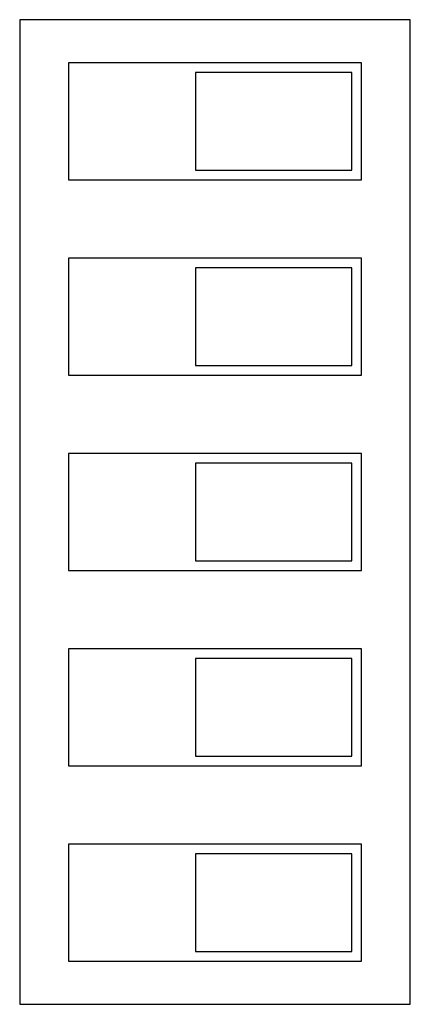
# Model space of a CAD drawing. Header units: inches. Extents: x 0 to 34, y 0 to 22.
# Tile 42 of 75: x 17.426 to 17.626, y 15.729 to 16.233. Entities that reach past the tile are written whole.
import ezdxf

# ---------------------------------------------------------------- set-up
doc = ezdxf.new("R2010")
doc.units = ezdxf.units.IN
doc.header["$LTSCALE"] = 1.87
doc.header["$MEASUREMENT"] = 0
doc.layers.get('0').update_dxf_attribs({"linetype": 'CONTINUOUS'})

msp = doc.modelspace()

# ---------------------------------------------------------------- linework, layer by layer
at = {"color": 7, "linetype": 'CONTINUOUS'}
for p, q in [((17.42592, 16.23265), (17.42592, 15.72865)), ((17.62592, 16.23265), (17.42592, 16.23265)), ((17.62592, 15.72865), (17.62592, 16.23265)), ((17.45092, 16.21065), (17.45092, 16.15065)), ((17.60092, 16.21065), (17.45092, 16.21065)), ((17.60092, 16.15065), (17.60092, 16.21065)), ((17.51592, 16.20565), (17.51592, 16.15565)), ((17.59592, 16.20565), (17.51592, 16.20565)), ((17.59592, 16.15565), (17.59592, 16.20565)), ((17.51592, 16.15565), (17.59592, 16.15565)), ((17.45092, 16.15065), (17.60092, 16.15065)), ((17.45092, 16.11065), (17.45092, 16.05065)), ((17.60092, 16.11065), (17.45092, 16.11065)), ((17.60092, 16.05065), (17.60092, 16.11065)), ((17.51592, 16.10565), (17.51592, 16.05565)), ((17.59592, 16.10565), (17.51592, 16.10565)), ((17.59592, 16.05565), (17.59592, 16.10565)), ((17.51592, 16.05565), (17.59592, 16.05565)), ((17.45092, 16.05065), (17.60092, 16.05065)), ((17.45092, 16.01065), (17.45092, 15.95065)), ((17.60092, 16.01065), (17.45092, 16.01065)), ((17.60092, 15.95065), (17.60092, 16.01065)), ((17.51592, 16.00565), (17.51592, 15.95565)), ((17.59592, 16.00565), (17.51592, 16.00565)), ((17.59592, 15.95565), (17.59592, 16.00565)), ((17.51592, 15.95565), (17.59592, 15.95565)), ((17.45092, 15.95065), (17.60092, 15.95065)), ((17.45092, 15.91065), (17.45092, 15.85065)), ((17.60092, 15.91065), (17.45092, 15.91065)), ((17.60092, 15.85065), (17.60092, 15.91065)), ((17.51592, 15.90565), (17.51592, 15.85565)), ((17.59592, 15.90565), (17.51592, 15.90565)), ((17.59592, 15.85565), (17.59592, 15.90565)), ((17.51592, 15.85565), (17.59592, 15.85565)), ((17.45092, 15.85065), (17.60092, 15.85065)), ((17.45092, 15.81065), (17.45092, 15.75065)), ((17.60092, 15.81065), (17.45092, 15.81065)), ((17.60092, 15.75065), (17.60092, 15.81065)), ((17.51592, 15.80565), (17.51592, 15.75565)), ((17.59592, 15.80565), (17.51592, 15.80565)), ((17.59592, 15.75565), (17.59592, 15.80565)), ((17.51592, 15.75565), (17.59592, 15.75565)), ((17.45092, 15.75065), (17.60092, 15.75065)), ((17.42592, 15.72865), (17.62592, 15.72865))]:
    msp.add_line(p, q, dxfattribs=at)

doc.saveas('drawing.dxf')
